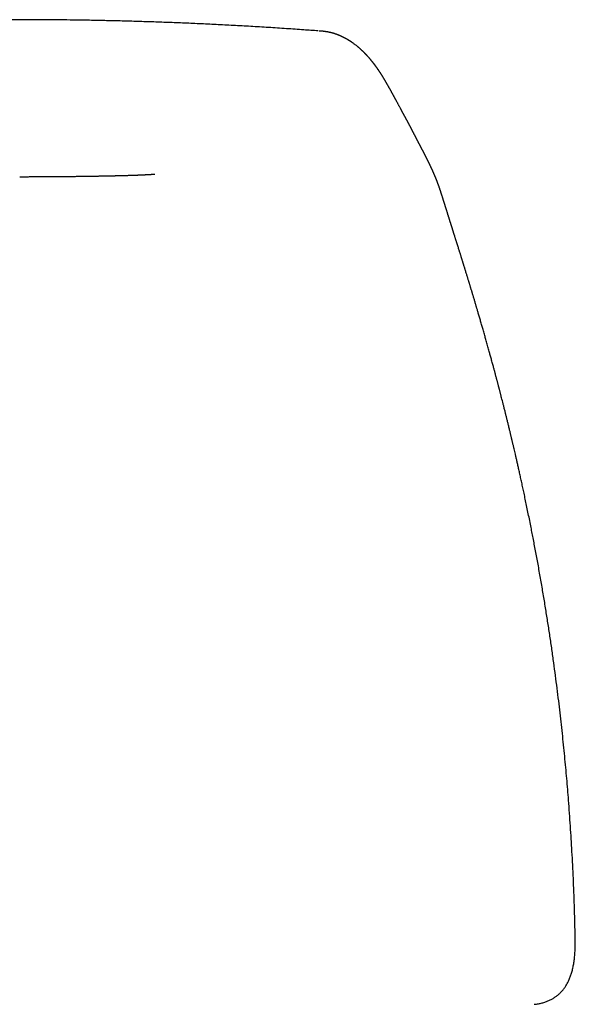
# Model space of a CAD drawing. Header units: millimetres. Extents: x 8 to 651, y 12 to 732.
# Tile 30 of 39: x 281 to 306, y 617 to 661. Entities that reach past the tile are written whole.
import ezdxf

# ---------------------------------------------------------------- set-up
doc = ezdxf.new("R2010")
doc.units = ezdxf.units.MM

msp = doc.modelspace()

# ---------------------------------------------------------------- linework, layer by layer
at = {"color": 7, "linetype": 'Continuous', "lineweight": 30}
for p, q in [((297.47, 658.592), (297.473, 658.588)), ((299.974, 653.651), (299.976, 653.646)), ((300.105, 653.248), (300.1, 653.266))]:
    msp.add_line(p, q, dxfattribs=at)
for points, knots in [([(281.182, 661.227), (281.02, 661.227), (280.657, 661.227), (280.088, 661.224), (279.471, 661.219), (278.845, 661.212), (278.207, 661.202), (277.559, 661.19), (276.901, 661.175), (276.221, 661.157), (275.519, 661.136), (274.796, 661.112), (274.06, 661.084), (273.314, 661.052), (272.556, 661.017), (271.787, 660.978), (271.006, 660.935), (270.214, 660.888), (269.411, 660.837), (268.612, 660.783), (268.081, 660.743), (267.821, 660.724)], [0, 0, 0, 0, 0.036636, 0.082255, 0.128606, 0.175694, 0.223521, 0.272092, 0.321411, 0.37148, 0.424743, 0.478836, 0.533763, 0.589526, 0.646129, 0.703573, 0.761861, 0.820994, 0.880975, 0.941804, 1, 1, 1, 1]), ([(294.531, 660.725), (294.316, 660.741), (293.842, 660.776), (293.1, 660.827), (292.31, 660.878), (291.518, 660.926), (290.738, 660.969), (289.968, 661.009), (289.211, 661.045), (288.464, 661.077), (287.729, 661.106), (287.005, 661.131), (286.293, 661.153), (285.592, 661.172), (284.903, 661.188), (284.238, 661.201), (283.596, 661.211), (282.978, 661.218), (282.37, 661.224), (281.772, 661.227), (281.378, 661.227), (281.182, 661.227)], [0, 0, 0, 0, 0.048246, 0.106314, 0.166321, 0.225484, 0.283805, 0.341285, 0.397926, 0.453731, 0.508703, 0.562843, 0.616156, 0.668644, 0.72031, 0.77116, 0.818359, 0.864838, 0.910602, 0.955654, 1, 1, 1, 1]), ([(281.182, 661.227), (281.182, 661.227), (281.182, 661.227), (281.182, 661.227), (281.182, 661.227)], [0, 0, 0, 0, 0.384798, 1, 1, 1, 1]), ([(297.473, 658.594), (297.471, 658.598), (297.466, 658.607), (297.458, 658.62), (297.449, 658.633), (297.442, 658.646), (297.435, 658.657), (297.428, 658.668), (297.421, 658.678), (297.415, 658.689), (297.408, 658.699), (297.402, 658.709), (297.396, 658.719), (297.389, 658.73), (297.382, 658.742), (297.375, 658.753), (297.368, 658.764), (297.361, 658.774), (297.355, 658.784), (297.35, 658.792), (297.345, 658.799), (297.34, 658.807), (297.334, 658.815), (297.329, 658.825), (297.322, 658.835), (297.315, 658.845), (297.309, 658.854), (297.303, 658.864), (297.297, 658.872), (297.292, 658.881), (297.286, 658.889), (297.28, 658.898), (297.274, 658.908), (297.267, 658.918), (297.26, 658.929), (297.253, 658.939), (297.247, 658.948), (297.241, 658.956), (297.236, 658.964), (297.231, 658.97), (297.228, 658.976), (297.224, 658.981), (297.221, 658.985), (297.217, 658.991), (297.213, 658.997), (297.208, 659.004), (297.202, 659.012), (297.196, 659.021), (297.189, 659.031), (297.181, 659.042), (297.173, 659.054), (297.166, 659.064), (297.159, 659.073), (297.153, 659.082), (297.147, 659.091), (297.14, 659.1), (297.133, 659.11), (297.125, 659.121), (297.117, 659.132), (297.109, 659.143), (297.1, 659.155), (297.091, 659.167), (297.083, 659.178), (297.076, 659.188), (297.069, 659.197), (297.063, 659.204), (297.057, 659.212), (297.051, 659.22), (297.045, 659.229), (297.038, 659.238), (297.03, 659.248), (297.023, 659.257), (297.016, 659.267), (297.009, 659.276), (297.002, 659.284), (296.995, 659.293), (296.988, 659.302), (296.98, 659.312), (296.972, 659.323), (296.963, 659.334), (296.954, 659.345), (296.946, 659.355), (296.939, 659.364), (296.932, 659.373), (296.925, 659.381), (296.919, 659.388), (296.912, 659.396), (296.906, 659.404), (296.897, 659.415), (296.885, 659.429), (296.871, 659.446), (296.857, 659.463), (296.843, 659.48), (296.827, 659.498), (296.812, 659.515), (296.798, 659.532), (296.784, 659.547), (296.77, 659.563), (296.756, 659.578), (296.743, 659.593), (296.73, 659.607), (296.718, 659.62), (296.706, 659.633), (296.695, 659.644), (296.685, 659.656), (296.674, 659.667), (296.663, 659.679), (296.65, 659.692), (296.637, 659.705), (296.624, 659.719), (296.607, 659.736), (296.587, 659.756), (296.565, 659.778), (296.543, 659.8), (296.521, 659.821), (296.5, 659.841), (296.479, 659.86), (296.46, 659.878), (296.442, 659.895), (296.423, 659.912), (296.403, 659.93), (296.383, 659.947), (296.362, 659.965), (296.342, 659.982), (296.322, 659.999), (296.302, 660.016), (296.282, 660.033), (296.252, 660.056), (296.214, 660.086), (296.167, 660.122), (296.12, 660.157), (296.085, 660.182), (296.061, 660.199), (296.048, 660.208), (296.035, 660.217), (296.022, 660.226), (296.008, 660.235), (295.993, 660.245), (295.978, 660.255), (295.962, 660.266), (295.946, 660.276), (295.931, 660.285), (295.916, 660.294), (295.902, 660.303), (295.889, 660.312), (295.871, 660.323), (295.848, 660.336), (295.821, 660.352), (295.797, 660.366), (295.775, 660.378), (295.757, 660.388), (295.738, 660.398), (295.72, 660.408), (295.7, 660.418), (295.681, 660.428), (295.66, 660.439), (295.64, 660.448), (295.623, 660.457), (295.607, 660.464), (295.593, 660.471), (295.579, 660.478), (295.564, 660.484), (295.549, 660.491), (295.534, 660.498), (295.519, 660.505), (295.504, 660.511), (295.489, 660.517), (295.475, 660.523), (295.463, 660.528), (295.451, 660.533), (295.438, 660.539), (295.422, 660.545), (295.404, 660.552), (295.384, 660.559), (295.364, 660.566), (295.345, 660.573), (295.327, 660.58), (295.311, 660.585), (295.296, 660.59), (295.283, 660.594), (295.272, 660.598), (295.261, 660.602), (295.251, 660.605), (295.24, 660.608), (295.231, 660.611), (295.222, 660.614), (295.213, 660.616), (295.202, 660.62), (295.19, 660.623), (295.177, 660.627), (295.163, 660.631), (295.15, 660.634), (295.137, 660.637), (295.124, 660.641), (295.111, 660.644), (295.097, 660.648), (295.086, 660.65), (295.075, 660.653), (295.064, 660.656), (295.052, 660.658), (295.039, 660.661), (295.025, 660.664), (295.01, 660.667), (294.994, 660.67), (294.978, 660.674), (294.963, 660.676), (294.949, 660.679), (294.935, 660.681), (294.921, 660.684), (294.908, 660.686), (294.894, 660.688), (294.882, 660.69), (294.87, 660.692), (294.86, 660.693), (294.852, 660.695), (294.843, 660.696), (294.833, 660.697), (294.821, 660.699), (294.809, 660.7), (294.797, 660.702), (294.787, 660.703), (294.778, 660.704), (294.77, 660.705), (294.763, 660.706), (294.755, 660.707), (294.745, 660.708), (294.734, 660.709), (294.72, 660.71), (294.704, 660.712), (294.679, 660.714), (294.646, 660.717), (294.612, 660.72), (294.588, 660.722), (294.579, 660.722)], [0, 0, 0, 0, 0.003707, 0.008514, 0.012925, 0.016872, 0.020437, 0.023731, 0.026857, 0.030361, 0.033628, 0.036658, 0.039715, 0.043145, 0.046948, 0.050432, 0.054086, 0.057412, 0.060334, 0.062964, 0.065205, 0.067704, 0.070309, 0.073267, 0.076578, 0.079968, 0.083128, 0.086057, 0.088989, 0.091646, 0.09424, 0.097127, 0.100312, 0.103794, 0.107574, 0.11075, 0.113813, 0.116577, 0.11904, 0.121203, 0.123067, 0.12463, 0.126152, 0.127973, 0.130095, 0.132516, 0.135237, 0.138258, 0.141452, 0.145598, 0.149432, 0.152957, 0.156171, 0.158905, 0.161825, 0.165053, 0.168588, 0.172422, 0.176218, 0.1798, 0.184378, 0.188554, 0.192369, 0.196032, 0.198873, 0.201635, 0.204318, 0.20707, 0.210115, 0.213393, 0.216955, 0.220521, 0.223876, 0.227075, 0.23007, 0.233192, 0.23658, 0.240233, 0.24408, 0.248176, 0.252172, 0.255875, 0.25935, 0.26252, 0.265386, 0.268185, 0.271093, 0.274111, 0.277238, 0.283345, 0.289545, 0.295834, 0.302251, 0.309036, 0.316229, 0.322169, 0.328231, 0.334246, 0.340211, 0.346087, 0.351661, 0.356903, 0.361812, 0.366403, 0.370911, 0.375421, 0.379933, 0.385258, 0.390739, 0.396449, 0.402379, 0.411448, 0.420516, 0.429585, 0.438612, 0.447206, 0.455309, 0.462701, 0.469888, 0.477205, 0.484983, 0.493215, 0.500611, 0.508293, 0.516012, 0.523654, 0.531223, 0.538724, 0.556154, 0.573263, 0.590076, 0.606613, 0.610906, 0.615297, 0.619829, 0.624503, 0.62934, 0.634509, 0.639783, 0.645316, 0.650693, 0.655852, 0.6608, 0.665587, 0.67022, 0.674701, 0.683793, 0.692868, 0.701943, 0.708021, 0.714098, 0.720176, 0.726253, 0.732386, 0.738798, 0.745511, 0.752407, 0.757348, 0.762228, 0.766888, 0.771217, 0.775217, 0.780141, 0.784807, 0.78922, 0.793626, 0.798186, 0.802907, 0.805977, 0.809412, 0.813214, 0.817363, 0.822945, 0.828665, 0.834489, 0.839987, 0.84503, 0.849617, 0.853747, 0.85713, 0.860145, 0.863049, 0.865932, 0.868792, 0.87163, 0.873577, 0.875934, 0.8787, 0.881876, 0.885461, 0.889189, 0.892677, 0.895907, 0.898879, 0.902734, 0.906155, 0.909143, 0.911738, 0.914411, 0.917301, 0.920406, 0.92375, 0.92743, 0.931457, 0.934865, 0.938428, 0.941794, 0.944907, 0.947765, 0.951036, 0.95398, 0.956695, 0.959179, 0.961451, 0.9629, 0.964624, 0.966621, 0.968893, 0.971382, 0.973661, 0.975643, 0.977328, 0.978715, 0.979885, 0.981214, 0.98275, 0.984493, 0.986442, 0.988835, 0.991539, 0.99457, 0.99794, 1, 1, 1, 1]), ([(299.975, 653.651), (299.973, 653.656), (299.969, 653.67), (299.962, 653.69), (299.954, 653.711), (299.947, 653.731), (299.941, 653.75), (299.933, 653.77), (299.926, 653.791), (299.917, 653.814), (299.909, 653.838), (299.9, 653.861), (299.892, 653.884), (299.884, 653.905), (299.877, 653.924), (299.87, 653.943), (299.863, 653.96), (299.857, 653.977), (299.851, 653.993), (299.844, 654.01), (299.837, 654.027), (299.83, 654.045), (299.824, 654.062), (299.817, 654.078), (299.812, 654.092), (299.806, 654.106), (299.801, 654.12), (299.795, 654.135), (299.788, 654.151), (299.781, 654.169), (299.773, 654.187), (299.766, 654.205), (299.759, 654.222), (299.752, 654.238), (299.746, 654.254), (299.74, 654.268), (299.735, 654.28), (299.73, 654.291), (299.725, 654.303), (299.719, 654.317), (299.712, 654.332), (299.705, 654.349), (299.696, 654.37), (299.686, 654.394), (299.674, 654.421), (299.662, 654.447), (299.651, 654.471), (299.641, 654.495), (299.631, 654.516), (299.622, 654.536), (299.613, 654.556), (299.604, 654.576), (299.594, 654.597), (299.584, 654.618), (299.575, 654.638), (299.566, 654.658), (299.556, 654.679), (299.545, 654.701), (299.534, 654.724), (299.523, 654.749), (299.511, 654.772), (299.5, 654.796), (299.488, 654.82), (299.477, 654.844), (299.465, 654.867), (299.456, 654.886), (299.448, 654.901), (299.443, 654.913), (299.437, 654.925), (299.431, 654.936), (299.426, 654.948), (299.42, 654.959), (299.414, 654.971), (299.407, 654.984), (299.4, 654.998), (299.393, 655.013), (299.384, 655.03), (299.376, 655.047), (299.366, 655.066), (299.356, 655.085), (299.347, 655.104), (299.339, 655.12), (299.331, 655.135), (299.323, 655.151), (299.315, 655.167), (299.307, 655.183), (299.298, 655.2), (299.288, 655.218), (299.279, 655.236), (299.27, 655.253), (299.262, 655.269), (299.255, 655.284), (299.248, 655.297), (299.241, 655.31), (299.234, 655.324), (299.226, 655.34), (299.216, 655.36), (299.205, 655.379), (299.195, 655.398), (299.187, 655.415), (299.179, 655.431), (299.171, 655.445), (299.165, 655.457), (299.159, 655.468), (299.154, 655.478), (299.149, 655.487), (299.144, 655.497), (299.138, 655.509), (299.131, 655.523), (299.123, 655.538), (299.115, 655.553), (299.106, 655.57), (299.098, 655.586), (299.088, 655.604), (299.078, 655.624), (299.067, 655.645), (299.056, 655.665), (299.047, 655.683), (299.039, 655.699), (299.031, 655.714), (299.023, 655.728), (299.016, 655.743), (299.007, 655.76), (298.996, 655.78), (298.984, 655.803), (298.972, 655.826), (298.962, 655.845), (298.954, 655.86), (298.948, 655.872), (298.943, 655.883), (298.937, 655.894), (298.931, 655.905), (298.924, 655.918), (298.917, 655.932), (298.909, 655.947), (298.901, 655.963), (298.892, 655.98), (298.882, 655.999), (298.873, 656.017), (298.865, 656.033), (298.858, 656.046), (298.852, 656.058), (298.845, 656.071), (298.838, 656.085), (298.83, 656.1), (298.82, 656.119), (298.809, 656.141), (298.797, 656.165), (298.786, 656.186), (298.776, 656.204), (298.767, 656.222), (298.758, 656.24), (298.748, 656.259), (298.738, 656.278), (298.729, 656.296), (298.72, 656.314), (298.711, 656.33), (298.703, 656.345), (298.696, 656.36), (298.688, 656.375), (298.68, 656.39), (298.672, 656.406), (298.663, 656.422), (298.655, 656.437), (298.648, 656.452), (298.64, 656.466), (298.633, 656.48), (298.625, 656.495), (298.617, 656.51), (298.609, 656.525), (298.601, 656.541), (298.592, 656.558), (298.583, 656.575), (298.574, 656.592), (298.565, 656.607), (298.558, 656.621), (298.552, 656.633), (298.546, 656.645), (298.539, 656.656), (298.532, 656.669), (298.524, 656.685), (298.515, 656.702), (298.505, 656.721), (298.495, 656.739), (298.485, 656.757), (298.477, 656.773), (298.469, 656.786), (298.463, 656.798), (298.457, 656.809), (298.451, 656.82), (298.444, 656.832), (298.437, 656.845), (298.429, 656.86), (298.421, 656.875), (298.413, 656.89), (298.405, 656.905), (298.397, 656.92), (298.39, 656.933), (298.383, 656.944), (298.377, 656.955), (298.37, 656.968), (298.362, 656.983), (298.352, 657.002), (298.34, 657.023), (298.329, 657.044), (298.317, 657.065), (298.306, 657.085), (298.296, 657.105), (298.285, 657.124), (298.276, 657.142), (298.267, 657.158), (298.259, 657.173), (298.251, 657.187), (298.243, 657.202), (298.234, 657.218), (298.225, 657.235), (298.215, 657.252), (298.2, 657.28), (298.181, 657.317), (298.156, 657.362), (298.132, 657.406), (298.109, 657.449), (298.086, 657.492), (298.064, 657.532), (298.045, 657.568), (298.028, 657.599), (298.013, 657.627), (297.999, 657.653), (297.987, 657.675), (297.976, 657.694), (297.967, 657.711), (297.957, 657.729), (297.947, 657.748), (297.936, 657.769), (297.924, 657.79), (297.912, 657.812), (297.901, 657.834), (297.891, 657.852), (297.882, 657.869), (297.874, 657.884), (297.865, 657.899), (297.855, 657.917), (297.844, 657.939), (297.83, 657.963), (297.816, 657.988), (297.802, 658.014), (297.788, 658.04), (297.773, 658.067), (297.758, 658.094), (297.744, 658.119), (297.73, 658.144), (297.717, 658.168), (297.704, 658.192), (297.691, 658.214), (297.681, 658.233), (297.673, 658.247), (297.667, 658.257), (297.662, 658.266), (297.656, 658.276), (297.65, 658.286), (297.644, 658.298), (297.637, 658.31), (297.629, 658.323), (297.621, 658.337), (297.613, 658.351), (297.605, 658.365), (297.598, 658.378), (297.591, 658.39), (297.584, 658.402), (297.577, 658.414), (297.57, 658.426), (297.563, 658.438), (297.556, 658.45), (297.55, 658.461), (297.545, 658.47), (297.54, 658.477), (297.536, 658.485), (297.531, 658.493), (297.525, 658.503), (297.519, 658.514), (297.511, 658.527), (297.502, 658.541), (297.493, 658.557), (297.484, 658.573), (297.477, 658.584), (297.474, 658.589)], [0, 0, 0, 0, 0.00238, 0.006021, 0.009275, 0.012144, 0.014802, 0.017751, 0.021005, 0.024562, 0.027996, 0.031559, 0.034928, 0.038081, 0.041018, 0.043781, 0.046412, 0.04891, 0.051335, 0.053879, 0.056555, 0.059344, 0.061994, 0.064431, 0.066653, 0.068801, 0.070772, 0.073024, 0.075555, 0.078363, 0.081218, 0.083977, 0.086639, 0.089188, 0.091754, 0.093902, 0.09563, 0.097294, 0.099218, 0.10136, 0.103753, 0.106395, 0.109092, 0.113605, 0.117732, 0.121657, 0.12582, 0.129323, 0.132718, 0.135904, 0.138961, 0.142197, 0.14558, 0.148986, 0.1522, 0.155224, 0.158527, 0.162143, 0.166062, 0.170016, 0.173882, 0.177644, 0.181799, 0.185636, 0.189359, 0.193043, 0.195102, 0.197109, 0.199063, 0.200964, 0.202813, 0.204656, 0.20673, 0.208865, 0.211225, 0.213809, 0.216617, 0.219648, 0.222688, 0.226218, 0.22937, 0.232143, 0.234625, 0.237247, 0.240065, 0.242903, 0.245916, 0.249104, 0.252354, 0.255393, 0.258208, 0.260801, 0.263171, 0.265317, 0.267396, 0.2705, 0.274049, 0.278045, 0.281074, 0.284205, 0.287064, 0.289622, 0.291879, 0.293802, 0.295435, 0.297003, 0.298859, 0.301052, 0.303547, 0.306346, 0.309314, 0.312281, 0.315247, 0.318211, 0.322358, 0.326413, 0.330139, 0.333525, 0.336571, 0.339231, 0.341851, 0.344669, 0.347686, 0.351812, 0.356259, 0.360833, 0.365024, 0.367449, 0.369713, 0.371815, 0.373881, 0.376164, 0.378669, 0.381398, 0.38435, 0.387525, 0.390766, 0.394711, 0.398313, 0.401571, 0.403956, 0.40629, 0.408818, 0.411544, 0.414466, 0.417584, 0.422497, 0.427119, 0.431451, 0.434675, 0.43803, 0.441519, 0.445142, 0.448894, 0.452526, 0.455903, 0.459027, 0.461897, 0.464567, 0.46735, 0.470298, 0.47341, 0.476556, 0.479359, 0.482084, 0.484731, 0.487301, 0.490001, 0.49303, 0.495769, 0.498731, 0.501916, 0.505307, 0.50856, 0.511539, 0.514097, 0.516412, 0.518525, 0.520727, 0.523073, 0.526275, 0.529711, 0.533381, 0.537121, 0.540576, 0.543732, 0.54659, 0.548846, 0.550919, 0.553148, 0.555605, 0.558291, 0.561204, 0.564346, 0.567645, 0.570904, 0.573912, 0.576669, 0.579177, 0.581433, 0.58362, 0.587307, 0.591418, 0.595953, 0.600699, 0.605374, 0.609894, 0.614343, 0.618716, 0.622907, 0.626465, 0.629847, 0.63307, 0.636451, 0.640117, 0.644066, 0.648299, 0.652618, 0.663549, 0.674115, 0.684745, 0.695369, 0.705625, 0.715507, 0.725051, 0.732177, 0.739107, 0.745716, 0.751932, 0.755915, 0.760223, 0.764856, 0.769694, 0.774673, 0.78049, 0.786385, 0.791959, 0.797171, 0.801014, 0.804874, 0.808899, 0.813089, 0.819356, 0.82586, 0.832564, 0.839466, 0.846374, 0.853844, 0.86106, 0.868022, 0.87476, 0.881337, 0.887754, 0.894013, 0.900044, 0.902906, 0.905652, 0.908282, 0.910894, 0.913791, 0.916936, 0.92038, 0.92412, 0.927918, 0.932121, 0.935977, 0.939485, 0.942674, 0.945989, 0.949588, 0.952832, 0.956247, 0.959693, 0.963153, 0.965334, 0.967521, 0.969713, 0.971938, 0.974361, 0.97778, 0.981567, 0.985721, 0.990245, 0.995136, 1, 1, 1, 1]), ([(281.182, 654.21), (281.227, 654.21), (281.34, 654.21), (281.518, 654.21), (281.715, 654.211), (281.905, 654.211), (282.098, 654.212), (282.294, 654.213), (282.491, 654.214), (282.679, 654.216), (282.857, 654.217), (283.026, 654.218), (283.187, 654.22), (283.337, 654.221), (283.478, 654.223), (283.608, 654.224), (283.728, 654.226), (283.838, 654.227), (283.94, 654.228), (284.037, 654.23), (284.129, 654.231), (284.216, 654.232), (284.292, 654.233), (284.36, 654.234), (284.418, 654.235), (284.468, 654.236), (284.509, 654.237), (284.541, 654.237), (284.566, 654.238), (284.585, 654.238), (284.603, 654.238), (284.621, 654.239), (284.637, 654.239), (284.655, 654.239), (284.679, 654.24), (284.711, 654.24), (284.754, 654.241), (284.804, 654.242), (284.859, 654.243), (284.917, 654.244), (284.976, 654.245), (285.036, 654.246), (285.094, 654.247), (285.148, 654.248), (285.197, 654.249), (285.237, 654.25), (285.268, 654.251), (285.296, 654.252), (285.326, 654.252), (285.364, 654.253), (285.407, 654.254), (285.45, 654.255), (285.492, 654.256), (285.531, 654.257), (285.566, 654.258), (285.599, 654.259), (285.628, 654.259), (285.654, 654.26), (285.677, 654.26), (285.696, 654.261), (285.714, 654.261), (285.734, 654.262), (285.757, 654.262), (285.784, 654.263), (285.814, 654.264), (285.843, 654.265), (285.869, 654.265), (285.892, 654.266), (285.917, 654.267), (285.948, 654.268), (285.985, 654.269), (286.026, 654.27), (286.067, 654.271), (286.111, 654.272), (286.156, 654.274), (286.203, 654.275), (286.246, 654.277), (286.285, 654.278), (286.319, 654.279), (286.352, 654.28), (286.383, 654.281), (286.413, 654.283), (286.441, 654.284), (286.466, 654.285), (286.488, 654.285), (286.511, 654.286), (286.538, 654.287), (286.567, 654.289), (286.598, 654.29), (286.63, 654.291), (286.661, 654.293), (286.689, 654.294), (286.711, 654.295), (286.729, 654.296), (286.748, 654.297), (286.771, 654.298), (286.793, 654.299), (286.816, 654.301), (286.841, 654.302), (286.867, 654.303), (286.894, 654.305), (286.919, 654.306), (286.942, 654.308), (286.964, 654.309), (286.988, 654.31), (287.015, 654.312), (287.044, 654.314), (287.072, 654.315), (287.095, 654.317), (287.112, 654.318), (287.126, 654.319), (287.139, 654.32), (287.151, 654.321), (287.161, 654.321), (287.171, 654.322), (287.18, 654.323), (287.188, 654.323), (287.194, 654.323), (287.2, 654.324), (287.205, 654.324), (287.21, 654.325), (287.214, 654.325), (287.217, 654.325), (287.219, 654.325), (287.221, 654.325), (287.221, 654.325), (287.221, 654.325)], [0, 0, 0, 0, 0.015402, 0.038447, 0.0608, 0.08246, 0.103425, 0.127241, 0.150089, 0.171969, 0.19288, 0.213176, 0.232471, 0.250768, 0.268071, 0.284385, 0.299449, 0.31357, 0.326752, 0.339002, 0.351797, 0.363404, 0.373829, 0.383079, 0.391161, 0.39808, 0.403842, 0.408592, 0.411429, 0.414147, 0.416747, 0.419228, 0.421592, 0.423856, 0.426863, 0.431555, 0.437694, 0.445272, 0.453568, 0.46178, 0.471043, 0.480198, 0.489245, 0.498126, 0.505934, 0.512374, 0.51745, 0.521042, 0.526024, 0.532504, 0.54005, 0.54747, 0.554695, 0.561726, 0.56772, 0.573554, 0.578919, 0.583684, 0.58785, 0.591418, 0.594409, 0.597979, 0.602277, 0.607603, 0.613712, 0.619402, 0.624508, 0.629035, 0.632983, 0.639795, 0.647458, 0.655967, 0.665142, 0.673906, 0.684482, 0.694461, 0.705138, 0.713472, 0.721266, 0.728487, 0.736159, 0.742773, 0.749561, 0.755418, 0.760269, 0.765412, 0.771565, 0.778573, 0.78566, 0.79272, 0.799756, 0.806374, 0.811401, 0.815561, 0.820066, 0.825058, 0.830142, 0.835362, 0.840714, 0.847023, 0.853181, 0.858937, 0.864385, 0.869545, 0.874537, 0.881934, 0.88996, 0.897767, 0.905088, 0.910059, 0.914758, 0.919247, 0.92358, 0.927758, 0.93178, 0.936096, 0.941384, 0.946978, 0.95338, 0.960595, 0.968161, 0.975212, 0.981725, 0.987701, 0.995577, 1, 1, 1, 1]), ([(300.1, 653.266), (300.098, 653.271), (300.093, 653.288), (300.085, 653.315), (300.075, 653.346), (300.067, 653.37), (300.061, 653.388), (300.057, 653.402), (300.053, 653.414), (300.048, 653.431), (300.041, 653.451), (300.033, 653.476), (300.026, 653.497), (300.02, 653.516), (300.014, 653.534), (300.008, 653.552), (300.001, 653.573), (299.994, 653.595), (299.986, 653.618), (299.98, 653.635), (299.977, 653.645), (299.977, 653.646)], [0, 0, 0, 0, 0.033755, 0.112227, 0.181754, 0.242334, 0.283657, 0.319459, 0.351571, 0.382883, 0.45435, 0.521473, 0.584246, 0.629251, 0.675852, 0.727992, 0.78568, 0.848926, 0.916462, 0.989383, 1, 1, 1, 1]), ([(306.027, 620.126), (306.027, 620.15), (306.025, 620.228), (306.022, 620.355), (306.018, 620.505), (306.015, 620.642), (306.012, 620.767), (306.009, 620.88), (306.007, 620.981), (306.004, 621.07), (306.002, 621.146), (306, 621.21), (305.999, 621.262), (305.998, 621.302), (305.997, 621.331), (305.996, 621.35), (305.996, 621.369), (305.995, 621.393), (305.994, 621.423), (305.993, 621.458), (305.992, 621.496), (305.99, 621.538), (305.988, 621.599), (305.986, 621.682), (305.982, 621.791), (305.978, 621.912), (305.973, 622.046), (305.968, 622.18), (305.963, 622.312), (305.958, 622.44), (305.952, 622.572), (305.947, 622.704), (305.934, 622.993), (305.913, 623.442), (305.882, 624.032), (305.848, 624.612), (305.811, 625.18), (305.771, 625.758), (305.73, 626.306), (305.688, 626.822), (305.647, 627.307), (305.603, 627.801), (305.555, 628.304), (305.505, 628.813), (305.451, 629.329), (305.394, 629.851), (305.333, 630.382), (305.268, 630.926), (305.198, 631.483), (305.124, 632.053), (305.045, 632.632), (304.961, 633.221), (304.873, 633.815), (304.781, 634.415), (304.684, 635.021), (304.582, 635.636), (304.493, 636.154), (304.419, 636.571), (304.363, 636.883), (304.307, 637.189), (304.252, 637.487), (304.197, 637.776), (304.143, 638.057), (304.09, 638.329), (304.034, 638.613), (303.975, 638.909), (303.913, 639.215), (303.852, 639.507), (303.794, 639.786), (303.738, 640.05), (303.684, 640.299), (303.634, 640.534), (303.585, 640.756), (303.538, 640.965), (303.495, 641.161), (303.454, 641.341), (303.416, 641.506), (303.382, 641.656), (303.35, 641.795), (303.32, 641.923), (303.296, 642.03), (303.275, 642.118), (303.258, 642.188), (303.242, 642.258), (303.226, 642.325), (303.211, 642.39), (303.196, 642.453), (303.183, 642.508), (303.172, 642.554), (303.162, 642.597), (303.15, 642.645), (303.135, 642.707), (303.118, 642.776), (303.101, 642.849), (303.082, 642.926), (303.062, 643.01), (303.035, 643.122), (303.002, 643.255), (302.965, 643.406), (302.929, 643.548), (302.893, 643.695), (302.855, 643.844), (302.818, 643.993), (302.783, 644.129), (302.751, 644.255), (302.725, 644.357), (302.704, 644.436), (302.689, 644.497), (302.673, 644.558), (302.659, 644.611), (302.647, 644.658), (302.638, 644.693), (302.629, 644.725), (302.622, 644.754), (302.614, 644.784), (302.605, 644.818), (302.594, 644.859), (302.581, 644.908), (302.567, 644.963), (302.552, 645.02), (302.537, 645.076), (302.523, 645.128), (302.511, 645.176), (302.497, 645.229), (302.482, 645.284), (302.467, 645.34), (302.454, 645.39), (302.439, 645.445), (302.423, 645.506), (302.404, 645.574), (302.385, 645.646), (302.364, 645.725), (302.34, 645.812), (302.314, 645.907), (302.288, 646.004), (302.262, 646.099), (302.237, 646.187), (302.214, 646.271), (302.19, 646.357), (302.164, 646.451), (302.136, 646.555), (302.106, 646.662), (302.076, 646.769), (302.046, 646.873), (302.018, 646.973), (301.991, 647.069), (301.963, 647.169), (301.934, 647.27), (301.905, 647.37), (301.878, 647.464), (301.851, 647.558), (301.823, 647.654), (301.796, 647.749), (301.769, 647.84), (301.743, 647.929), (301.717, 648.019), (301.693, 648.103), (301.67, 648.181), (301.65, 648.248), (301.632, 648.309), (301.616, 648.363), (301.601, 648.414), (301.584, 648.47), (301.566, 648.534), (301.545, 648.603), (301.524, 648.673), (301.503, 648.745), (301.482, 648.815), (301.463, 648.876), (301.449, 648.924), (301.438, 648.962), (301.427, 648.999), (301.415, 649.037), (301.402, 649.081), (301.387, 649.131), (301.371, 649.184), (301.355, 649.237), (301.339, 649.289), (301.323, 649.342), (301.307, 649.394), (301.292, 649.443), (301.277, 649.492), (301.261, 649.545), (301.244, 649.603), (301.227, 649.658), (301.21, 649.713), (301.192, 649.771), (301.172, 649.835), (301.151, 649.904), (301.129, 649.976), (301.11, 650.039), (301.094, 650.09), (301.082, 650.13), (301.069, 650.17), (301.057, 650.21), (301.045, 650.25), (301.033, 650.287), (301.023, 650.318), (301.016, 650.343), (301.009, 650.364), (301.002, 650.389), (300.992, 650.419), (300.982, 650.453), (300.971, 650.487), (300.959, 650.527), (300.945, 650.57), (300.931, 650.617), (300.917, 650.661), (300.903, 650.707), (300.889, 650.751), (300.875, 650.795), (300.862, 650.836), (300.85, 650.875), (300.838, 650.912), (300.821, 650.967), (300.799, 651.038), (300.772, 651.124), (300.746, 651.208), (300.723, 651.28), (300.706, 651.334), (300.692, 651.378), (300.678, 651.424), (300.662, 651.473), (300.648, 651.52), (300.635, 651.562), (300.624, 651.596), (300.613, 651.628), (300.604, 651.66), (300.594, 651.691), (300.585, 651.718), (300.579, 651.738), (300.574, 651.755), (300.568, 651.773), (300.561, 651.796), (300.553, 651.822), (300.543, 651.853), (300.532, 651.887), (300.522, 651.92), (300.512, 651.951), (300.503, 651.981), (300.493, 652.01), (300.484, 652.039), (300.476, 652.065), (300.468, 652.089), (300.46, 652.114), (300.451, 652.144), (300.44, 652.178), (300.43, 652.211), (300.421, 652.239), (300.414, 652.263), (300.407, 652.285), (300.4, 652.306), (300.393, 652.328), (300.385, 652.352), (300.377, 652.38), (300.368, 652.407), (300.361, 652.429), (300.355, 652.449), (300.349, 652.47), (300.34, 652.497), (300.33, 652.529), (300.32, 652.562), (300.311, 652.59), (300.302, 652.618), (300.293, 652.647), (300.283, 652.679), (300.272, 652.712), (300.263, 652.741), (300.256, 652.764), (300.25, 652.784), (300.244, 652.804), (300.237, 652.827), (300.229, 652.852), (300.219, 652.882), (300.209, 652.916), (300.198, 652.95), (300.188, 652.982), (300.18, 653.009), (300.172, 653.033), (300.165, 653.055), (300.158, 653.078), (300.15, 653.105), (300.14, 653.135), (300.131, 653.166), (300.122, 653.194), (300.114, 653.219), (300.109, 653.237), (300.106, 653.246), (300.105, 653.248)], [0, 0, 0, 0, 0.002028, 0.006601, 0.01083, 0.014714, 0.018254, 0.02145, 0.024301, 0.026808, 0.028971, 0.030789, 0.032264, 0.033394, 0.03418, 0.034679, 0.035073, 0.035771, 0.036673, 0.037665, 0.038745, 0.039914, 0.041171, 0.043912, 0.046999, 0.05043, 0.054207, 0.058328, 0.061808, 0.065484, 0.06921, 0.072955, 0.076717, 0.093734, 0.111109, 0.126926, 0.143029, 0.159418, 0.176094, 0.189641, 0.203381, 0.217387, 0.231674, 0.246241, 0.260822, 0.275675, 0.290801, 0.306199, 0.322157, 0.338399, 0.354925, 0.371736, 0.388831, 0.4059, 0.423244, 0.440865, 0.458762, 0.467815, 0.476849, 0.485649, 0.494208, 0.502526, 0.510601, 0.518435, 0.526027, 0.535228, 0.544046, 0.552483, 0.560537, 0.568209, 0.575369, 0.582161, 0.588584, 0.594638, 0.600324, 0.605642, 0.610318, 0.614667, 0.618688, 0.622383, 0.62587, 0.627983, 0.630045, 0.632056, 0.634015, 0.635924, 0.637782, 0.639467, 0.640741, 0.641783, 0.64321, 0.645022, 0.647218, 0.649214, 0.651448, 0.65392, 0.656585, 0.661223, 0.665628, 0.669799, 0.673738, 0.678493, 0.682857, 0.686828, 0.690493, 0.693954, 0.695771, 0.697525, 0.699266, 0.701183, 0.702265, 0.703369, 0.704329, 0.705121, 0.705902, 0.706931, 0.708148, 0.709594, 0.71127, 0.713012, 0.714651, 0.716187, 0.717621, 0.718953, 0.720839, 0.722471, 0.723929, 0.725355, 0.727344, 0.729298, 0.73143, 0.733784, 0.736323, 0.739214, 0.742214, 0.74504, 0.747671, 0.75015, 0.752526, 0.755438, 0.758594, 0.761829, 0.765072, 0.768275, 0.771295, 0.774072, 0.777038, 0.780357, 0.783323, 0.786173, 0.788918, 0.79199, 0.794949, 0.79765, 0.80043, 0.803189, 0.806002, 0.808234, 0.810433, 0.812309, 0.813922, 0.815479, 0.81714, 0.819228, 0.821467, 0.823706, 0.825907, 0.828273, 0.830458, 0.831712, 0.832912, 0.834067, 0.835238, 0.836592, 0.838329, 0.840102, 0.841805, 0.843459, 0.845183, 0.846965, 0.848586, 0.849995, 0.85188, 0.853859, 0.855689, 0.857428, 0.859394, 0.861533, 0.863866, 0.866375, 0.868912, 0.87029, 0.871662, 0.873043, 0.874432, 0.875826, 0.877192, 0.878348, 0.87909, 0.879756, 0.88061, 0.881679, 0.882954, 0.884219, 0.885382, 0.887203, 0.888846, 0.890396, 0.891998, 0.893775, 0.895266, 0.896813, 0.898251, 0.899563, 0.900979, 0.904386, 0.907451, 0.910812, 0.914001, 0.915669, 0.917193, 0.919066, 0.921119, 0.922989, 0.924627, 0.92609, 0.927186, 0.928493, 0.929874, 0.930972, 0.931768, 0.932311, 0.933051, 0.933994, 0.935139, 0.936302, 0.937912, 0.93927, 0.940546, 0.941805, 0.942965, 0.94428, 0.945444, 0.946364, 0.947349, 0.94868, 0.95027, 0.951692, 0.952941, 0.953958, 0.954908, 0.955805, 0.9567, 0.957792, 0.959123, 0.96039, 0.961392, 0.962163, 0.963038, 0.964188, 0.965875, 0.967404, 0.968645, 0.969871, 0.97117, 0.972692, 0.974384, 0.975765, 0.976757, 0.977612, 0.978574, 0.979643, 0.980811, 0.982233, 0.983913, 0.985625, 0.987132, 0.988459, 0.989602, 0.99057, 0.99164, 0.992962, 0.994486, 0.99597, 0.997365, 0.998641, 0.999713, 1, 1, 1, 1]), ([(306.023, 619.709), (306.024, 619.728), (306.026, 619.785), (306.028, 619.877), (306.029, 619.982), (306.029, 620.049), (306.028, 620.08)], [0, 0, 0, 0, 0.146815, 0.441471, 0.736515, 1, 1, 1, 1]), ([(306.028, 620.083), (306.028, 620.098), (306.028, 620.112), (306.027, 620.126), (306.027, 620.126)], [0, 0, 0, 0, 0.979556, 1, 1, 1, 1]), ([(304.184, 617.213), (304.207, 617.215), (304.259, 617.22), (304.339, 617.232), (304.423, 617.247), (304.505, 617.264), (304.583, 617.285), (304.66, 617.308), (304.734, 617.333), (304.806, 617.362), (304.876, 617.392), (304.944, 617.425), (305.009, 617.461), (305.072, 617.499), (305.133, 617.54), (305.192, 617.583), (305.249, 617.628), (305.304, 617.676), (305.356, 617.726), (305.407, 617.779), (305.456, 617.834), (305.503, 617.891), (305.547, 617.951), (305.59, 618.013), (305.631, 618.078), (305.67, 618.146), (305.707, 618.216), (305.742, 618.289), (305.775, 618.365), (305.806, 618.444), (305.835, 618.526), (305.862, 618.61), (305.887, 618.698), (305.91, 618.788), (305.931, 618.882), (305.95, 618.979), (305.966, 619.079), (305.981, 619.182), (305.994, 619.287), (306.003, 619.38), (306.007, 619.439), (306.009, 619.461)], [0, 0, 0, 0, 0.021561, 0.04948, 0.076904, 0.10372, 0.129892, 0.155881, 0.18145, 0.206633, 0.23147, 0.256006, 0.280287, 0.304359, 0.328272, 0.352075, 0.375814, 0.39954, 0.423287, 0.447073, 0.470944, 0.494959, 0.519165, 0.543609, 0.568333, 0.593388, 0.618533, 0.644318, 0.670528, 0.697113, 0.724005, 0.751138, 0.778695, 0.806843, 0.835383, 0.86426, 0.893418, 0.922796, 0.952339, 0.981994, 1, 1, 1, 1]), ([(306.009, 619.464), (306.012, 619.505), (306.018, 619.587), (306.022, 619.669), (306.023, 619.71)], [0, 0, 0, 0, 0.500293, 1, 1, 1, 1])]:
    msp.add_open_spline(points, degree=3, knots=knots, dxfattribs=at)

doc.saveas('drawing.dxf')
